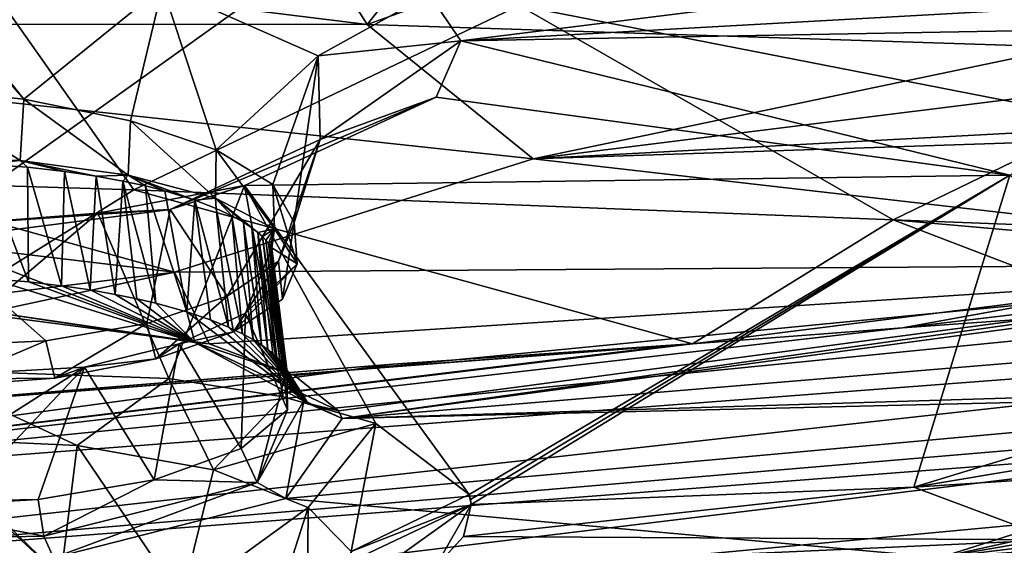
# Model space of a CAD drawing. Header units: metres. Extents: x -147 to 294, y -23 to 81.
# Tile 255 of 256: x 225.08 to 230.79, y 19.35 to 22.4. Entities that reach past the tile are written whole.
import ezdxf

# ---------------------------------------------------------------- set-up
doc = ezdxf.new("R2010")
doc.units = ezdxf.units.M
doc.layers.add('solid_AVA_153', color=7, linetype='CONTINUOUS')

msp = doc.modelspace()

# ---------------------------------------------------------------- linework, layer by layer
at = {"layer": 'solid_AVA_153'}
for points in [[(234.527771, 28.299406, 254.160568), (235.382919, 20.174784, 271.545105), (221.667358, 19.119045, 269.910767)], [(223.232788, 27.505173, 252.498367), (234.527771, 28.299406, 254.160568), (221.667358, 19.119045, 269.910767)], [(232.581573, 22.2782, 271.450806), (232.590057, 23.918365, 268.171967), (230.263031, 23.315866, 268.81488)], [(226.176758, 23.83658, 159.357834), (227.096802, 22.371069, 165.69371), (222.865082, 22.895012, 164.705032)], [(226.176758, 23.83658, 159.357834), (228.029068, 23.537132, 160.221451), (227.096802, 22.371069, 165.69371)], [(228.029068, 23.537132, 160.221451), (229.968918, 23.40189, 160.622589), (227.096802, 22.371069, 165.69371)], [(229.968918, 23.40189, 160.622589), (232.508133, 23.416317, 160.797165), (231.156601, 22.240023, 166.26329)], [(229.968918, 23.40189, 160.622589), (231.156601, 22.240023, 166.26329), (227.096802, 22.371069, 165.69371)], [(231.350571, 21.822039, 272.02713), (230.263031, 23.315866, 268.81488), (227.977478, 22.480185, 269.886444)], [(231.350571, 21.822039, 272.02713), (232.581573, 22.2782, 271.450806), (230.263031, 23.315866, 268.81488)], [(225.74234, 21.411957, 271.386475), (224.572647, 23.074474, 267.660492), (221.290192, 21.548893, 269.821289)], [(225.74234, 21.411957, 271.386475), (227.977478, 22.480185, 269.886444), (224.572647, 23.074474, 267.660492)], [(220.801987, 22.373428, 166.895874), (222.865082, 22.895012, 164.705032), (227.096802, 22.371069, 165.69371)], [(225.104904, 21.937841, 172.138702), (224.421844, 22.790638, 171.897537), (224.422516, 22.730492, 171.937012)], [(225.104904, 21.937841, 172.138702), (225.908661, 22.58914, 172.358032), (224.421844, 22.790638, 171.897537)], [(227.455811, 22.547642, 173.397659), (227.639099, 22.276154, 174.288956), (231.983307, 22.819065, 173.181931)], [(227.639099, 22.276154, 174.288956), (232.087265, 22.526489, 174.205399), (231.983307, 22.819065, 173.181931)], [(225.104904, 21.937841, 172.138702), (224.422516, 22.730492, 171.937012), (224.421494, 22.009129, 172.061035)], [(225.104904, 21.937841, 172.138702), (225.722961, 21.812725, 172.412186), (225.908661, 22.58914, 172.358032)], [(225.722961, 21.812725, 172.412186), (226.219513, 21.64505, 172.853989), (225.908661, 22.58914, 172.358032)], [(225.908661, 22.58914, 172.358032), (226.81218, 22.188883, 173.543167), (227.455811, 22.547642, 173.397659)], [(226.219513, 21.64505, 172.853989), (226.81218, 22.188883, 173.543167), (225.908661, 22.58914, 172.358032)], [(226.81218, 22.188883, 173.543167), (227.639099, 22.276154, 174.288956), (227.455811, 22.547642, 173.397659)], [(227.639099, 22.276154, 174.288956), (232.343002, 22.361605, 174.825455), (232.087265, 22.526489, 174.205399)], [(230.146454, 21.238239, 272.833923), (227.977478, 22.480185, 269.886444), (225.74234, 21.411957, 271.386475)], [(230.146454, 21.238239, 272.833923), (231.350571, 21.822039, 272.02713), (227.977478, 22.480185, 269.886444)], [(228.058685, 21.592308, 168.548615), (231.156601, 22.240023, 166.26329), (235.140762, 22.475643, 166.450821)], [(235.193405, 21.974707, 168.515182), (228.058685, 21.592308, 168.548615), (235.140762, 22.475643, 166.450821)], [(225.979004, 20.935345, 170.772034), (218.470001, 21.831675, 168.866577), (220.801987, 22.373428, 166.895874)], [(228.058685, 21.592308, 168.548615), (220.801987, 22.373428, 166.895874), (227.096802, 22.371069, 165.69371)], [(225.979004, 20.935345, 170.772034), (220.801987, 22.373428, 166.895874), (228.058685, 21.592308, 168.548615)], [(228.058685, 21.592308, 168.548615), (227.096802, 22.371069, 165.69371), (231.156601, 22.240023, 166.26329)], [(230.822876, 21.497652, 177.323639), (232.343002, 22.361605, 174.825455), (227.639099, 22.276154, 174.288956)], [(226.81218, 22.188883, 173.543167), (226.823532, 21.704493, 174.99321), (227.639099, 22.276154, 174.288956)], [(226.823532, 21.704493, 174.99321), (227.49559, 21.94982, 175.318436), (227.639099, 22.276154, 174.288956)], [(227.49559, 21.94982, 175.318436), (230.822876, 21.497652, 177.323639), (227.639099, 22.276154, 174.288956)], [(226.219513, 21.64505, 172.853989), (226.548233, 21.442696, 173.424377), (226.81218, 22.188883, 173.543167)], [(226.548233, 21.442696, 173.424377), (226.672531, 21.223225, 174.054474), (226.81218, 22.188883, 173.543167)], [(226.672531, 21.223225, 174.054474), (226.823532, 21.704493, 174.99321), (226.81218, 22.188883, 173.543167)], [(224.421494, 22.009129, 172.061035), (224.463745, 21.607821, 171.976746), (225.084106, 21.58271, 172.04744)], [(225.104904, 21.937841, 172.138702), (224.421494, 22.009129, 172.061035), (225.084106, 21.58271, 172.04744)], [(225.104904, 21.937841, 172.138702), (225.084106, 21.58271, 172.04744), (225.709915, 21.498314, 172.316452)], [(225.104904, 21.937841, 172.138702), (225.709915, 21.498314, 172.316452), (225.722961, 21.812725, 172.412186)], [(225.953781, 21.297754, 176.162888), (226.384445, 21.437891, 176.824066), (227.49559, 21.94982, 175.318436)], [(226.823532, 21.704493, 174.99321), (225.953781, 21.297754, 176.162888), (227.49559, 21.94982, 175.318436)], [(227.49559, 21.94982, 175.318436), (226.384445, 21.437891, 176.824066), (230.822876, 21.497652, 177.323639)], [(235.193405, 21.974707, 168.515182), (235.20871, 21.82897, 169.087646), (228.058685, 21.592308, 168.548615)], [(223.560608, 20.63728, 171.752502), (218.470001, 21.831675, 168.866577), (225.979004, 20.935345, 170.772034)], [(225.722961, 21.812725, 172.412186), (225.709915, 21.498314, 172.316452), (226.215897, 21.363869, 172.755737)], [(225.722961, 21.812725, 172.412186), (226.215897, 21.363869, 172.755737), (226.219513, 21.64505, 172.853989)], [(233.354111, 20.985777, 171.566666), (228.058685, 21.592308, 168.548615), (235.20871, 21.82897, 169.087646)], [(230.146454, 21.238239, 272.833923), (233.416306, 21.113291, 273.735016), (231.350571, 21.822039, 272.02713)], [(226.284393, 20.796892, 175.277802), (225.953781, 21.297754, 176.162888), (226.823532, 21.704493, 174.99321)], [(226.582458, 20.999832, 174.697891), (226.284393, 20.796892, 175.277802), (226.823532, 21.704493, 174.99321)], [(226.672531, 21.223225, 174.054474), (226.582458, 20.999832, 174.697891), (226.823532, 21.704493, 174.99321)], [(226.219513, 21.64505, 172.853989), (226.215897, 21.363869, 172.755737), (226.557892, 21.186775, 173.333908)], [(226.219513, 21.64505, 172.853989), (226.557892, 21.186775, 173.333908), (226.548233, 21.442696, 173.424377)], [(225.084106, 21.58271, 172.04744), (224.463745, 21.607821, 171.976746), (224.871628, 21.562187, 172.112564)], [(225.084106, 21.58271, 172.04744), (224.871628, 21.562187, 172.112564), (225.125931, 21.543167, 172.170837)], [(225.084106, 21.58271, 172.04744), (225.125931, 21.543167, 172.170837), (225.341782, 21.518934, 172.247314)], [(225.084106, 21.58271, 172.04744), (225.341782, 21.518934, 172.247314), (225.524872, 21.491835, 172.334106)], [(225.709915, 21.498314, 172.316452), (225.084106, 21.58271, 172.04744), (225.524872, 21.491835, 172.334106)], [(233.354111, 20.985777, 171.566666), (225.979004, 20.935345, 170.772034), (228.058685, 21.592308, 168.548615)], [(225.74234, 21.411957, 271.386475), (221.290192, 21.548893, 269.821289), (223.651245, 20.110428, 273.335754)], [(224.871628, 21.562187, 172.112564), (224.915192, 20.896694, 171.937149), (225.13266, 20.878328, 171.980667)], [(225.125931, 21.543167, 172.170837), (224.871628, 21.562187, 172.112564), (225.13266, 20.878328, 171.980667)], [(225.125931, 21.543167, 172.170837), (225.13266, 20.878328, 171.980667), (225.32283, 20.856236, 172.038544)], [(225.341782, 21.518934, 172.247314), (225.125931, 21.543167, 172.170837), (225.32283, 20.856236, 172.038544)], [(225.341782, 21.518934, 172.247314), (225.32283, 20.856236, 172.038544), (225.489014, 20.831932, 172.105713)], [(225.524872, 21.491835, 172.334106), (225.341782, 21.518934, 172.247314), (225.489014, 20.831932, 172.105713)], [(225.524872, 21.491835, 172.334106), (225.489014, 20.831932, 172.105713), (225.634018, 20.806488, 172.178436)], [(225.709915, 21.498314, 172.316452), (225.524872, 21.491835, 172.334106), (225.679916, 21.463449, 172.425812)], [(225.679916, 21.463449, 172.425812), (225.524872, 21.491835, 172.334106), (225.634018, 20.806488, 172.178436)], [(225.709915, 21.498314, 172.316452), (225.679916, 21.463449, 172.425812), (225.811111, 21.43482, 172.518799)], [(225.709915, 21.498314, 172.316452), (225.811111, 21.43482, 172.518799), (225.92215, 21.406635, 172.610626)], [(225.709915, 21.498314, 172.316452), (225.92215, 21.406635, 172.610626), (226.095917, 21.353207, 172.785049)], [(226.215897, 21.363869, 172.755737), (225.709915, 21.498314, 172.316452), (226.095917, 21.353207, 172.785049)], [(227.68689, 19.645834, 182.779907), (230.822876, 21.497652, 177.323639), (226.384445, 21.437891, 176.824066)], [(227.68689, 19.645834, 182.779907), (227.694672, 19.616695, 182.87735), (230.822876, 21.497652, 177.323639)], [(227.694672, 19.616695, 182.87735), (227.699188, 19.58744, 182.97467), (230.822876, 21.497652, 177.323639)], [(227.699188, 19.58744, 182.97467), (230.266479, 19.688309, 183.175385), (230.822876, 21.497652, 177.323639)], [(230.266479, 19.688309, 183.175385), (232.216599, 20.284094, 181.685974), (230.822876, 21.497652, 177.323639)], [(225.74234, 21.411957, 271.386475), (223.651245, 20.110428, 273.335754), (228.981873, 20.519609, 273.870361)], [(225.533722, 21.277107, 177.252365), (225.945465, 20.318893, 180.328064), (226.384445, 21.437891, 176.824066)], [(225.953781, 21.297754, 176.162888), (225.533722, 21.277107, 177.252365), (226.384445, 21.437891, 176.824066)], [(225.679916, 21.463449, 172.425812), (225.634018, 20.806488, 172.178436), (225.760483, 20.780626, 172.254028)], [(225.679916, 21.463449, 172.425812), (225.760483, 20.780626, 172.254028), (225.870758, 20.754862, 172.330536)], [(225.811111, 21.43482, 172.518799), (225.679916, 21.463449, 172.425812), (225.870758, 20.754862, 172.330536)], [(230.146454, 21.238239, 272.833923), (225.74234, 21.411957, 271.386475), (228.981873, 20.519609, 273.870361)], [(225.811111, 21.43482, 172.518799), (225.870758, 20.754862, 172.330536), (226.050751, 20.704979, 172.481049)], [(225.92215, 21.406635, 172.610626), (225.811111, 21.43482, 172.518799), (226.050751, 20.704979, 172.481049)], [(225.945465, 20.318893, 180.328064), (226.609222, 20.212803, 180.75676), (226.384445, 21.437891, 176.824066)], [(227.146774, 20.058001, 181.338882), (227.68689, 19.645834, 182.779907), (226.384445, 21.437891, 176.824066)], [(226.609222, 20.212803, 180.75676), (227.146774, 20.058001, 181.338882), (226.384445, 21.437891, 176.824066)], [(226.548233, 21.442696, 173.424377), (226.557892, 21.186775, 173.333908), (226.690933, 20.983528, 173.986465)], [(226.548233, 21.442696, 173.424377), (226.690933, 20.983528, 173.986465), (226.672531, 21.223225, 174.054474)], [(226.095917, 21.353207, 172.785049), (225.92215, 21.406635, 172.610626), (226.050751, 20.704979, 172.481049)], [(226.095917, 21.353207, 172.785049), (226.050751, 20.704979, 172.481049), (226.18779, 20.658548, 172.622986)], [(226.215897, 21.363869, 172.755737), (226.095917, 21.353207, 172.785049), (226.220978, 21.304955, 172.942596)], [(226.095917, 21.353207, 172.785049), (226.18779, 20.658548, 172.622986), (226.292404, 20.616205, 172.753418)], [(226.220978, 21.304955, 172.942596), (226.095917, 21.353207, 172.785049), (226.292404, 20.616205, 172.753418)], [(226.215897, 21.363869, 172.755737), (226.220978, 21.304955, 172.942596), (226.311737, 21.262365, 173.081467)], [(226.215897, 21.363869, 172.755737), (226.311737, 21.262365, 173.081467), (226.377991, 21.225229, 173.202286)], [(226.215897, 21.363869, 172.755737), (226.377991, 21.225229, 173.202286), (226.426453, 21.193064, 173.306671)], [(226.215897, 21.363869, 172.755737), (226.426453, 21.193064, 173.306671), (226.462143, 21.165344, 173.396393)], [(226.557892, 21.186775, 173.333908), (226.215897, 21.363869, 172.755737), (226.462143, 21.165344, 173.396393)], [(225.953781, 21.297754, 176.162888), (224.572235, 21.120188, 176.612259), (224.584824, 21.20303, 177.41394)], [(225.818237, 20.637157, 175.732315), (224.572235, 21.120188, 176.612259), (225.953781, 21.297754, 176.162888)], [(225.953781, 21.297754, 176.162888), (224.584824, 21.20303, 177.41394), (225.533722, 21.277107, 177.252365)], [(226.284393, 20.796892, 175.277802), (225.818237, 20.637157, 175.732315), (225.953781, 21.297754, 176.162888)], [(226.220978, 21.304955, 172.942596), (226.292404, 20.616205, 172.753418), (226.372772, 20.578148, 172.871307)], [(226.311737, 21.262365, 173.081467), (226.220978, 21.304955, 172.942596), (226.372772, 20.578148, 172.871307)], [(225.533722, 21.277107, 177.252365), (224.465546, 20.371361, 180.005127), (225.945465, 20.318893, 180.328064)], [(225.533722, 21.277107, 177.252365), (224.584824, 21.20303, 177.41394), (224.465546, 20.371361, 180.005127)], [(226.311737, 21.262365, 173.081467), (226.372772, 20.578148, 172.871307), (226.434784, 20.544157, 172.976746)], [(226.377991, 21.225229, 173.202286), (226.311737, 21.262365, 173.081467), (226.434784, 20.544157, 172.976746)], [(230.146454, 21.238239, 272.833923), (228.981873, 20.519609, 273.870361), (231.272797, 20.807066, 273.874023)], [(230.146454, 21.238239, 272.833923), (231.272797, 20.807066, 273.874023), (232.622894, 21.020466, 273.748627)], [(230.146454, 21.238239, 272.833923), (232.622894, 21.020466, 273.748627), (233.416306, 21.113291, 273.735016)], [(226.377991, 21.225229, 173.202286), (226.434784, 20.544157, 172.976746), (226.482697, 20.513912, 173.070511)], [(226.426453, 21.193064, 173.306671), (226.377991, 21.225229, 173.202286), (226.482697, 20.513912, 173.070511)], [(226.426453, 21.193064, 173.306671), (226.482697, 20.513912, 173.070511), (226.519806, 20.487131, 173.15358)], [(226.462143, 21.165344, 173.396393), (226.426453, 21.193064, 173.306671), (226.519806, 20.487131, 173.15358)], [(226.557892, 21.186775, 173.333908), (226.462143, 21.165344, 173.396393), (226.488678, 21.141521, 173.473328)], [(226.557892, 21.186775, 173.333908), (226.488678, 21.141521, 173.473328), (226.508621, 21.121077, 173.539215)], [(226.557892, 21.186775, 173.333908), (226.508621, 21.121077, 173.539215), (226.523621, 21.10354, 173.595612)], [(226.557892, 21.186775, 173.333908), (226.523621, 21.10354, 173.595612), (226.535095, 21.088539, 173.643799)], [(226.557892, 21.186775, 173.333908), (226.535095, 21.088539, 173.643799), (226.543594, 21.075859, 173.684433)], [(226.690933, 20.983528, 173.986465), (226.557892, 21.186775, 173.333908), (226.543594, 21.075859, 173.684433)], [(226.672531, 21.223225, 174.054474), (226.604401, 20.778034, 174.628754), (226.582458, 20.999832, 174.697891)], [(226.672531, 21.223225, 174.054474), (226.690933, 20.983528, 173.986465), (226.604401, 20.778034, 174.628754)], [(230.199997, 20.613127, 273.965607), (235.298447, 20.977573, 274.25705), (235.273224, 21.216507, 273.957153)], [(231.272797, 20.807066, 273.874023), (230.199997, 20.613127, 273.965607), (235.273224, 21.216507, 273.957153)], [(226.462143, 21.165344, 173.396393), (226.519806, 20.487131, 173.15358), (226.548706, 20.463503, 173.226929)], [(226.462143, 21.165344, 173.396393), (226.548706, 20.463503, 173.226929), (226.571365, 20.442678, 173.291611)], [(226.488678, 21.141521, 173.473328), (226.462143, 21.165344, 173.396393), (226.571365, 20.442678, 173.291611)], [(226.488678, 21.141521, 173.473328), (226.571365, 20.442678, 173.291611), (226.589233, 20.424332, 173.348572)], [(226.508621, 21.121077, 173.539215), (226.488678, 21.141521, 173.473328), (226.589233, 20.424332, 173.348572)], [(225.233078, 20.536781, 176.026489), (224.579773, 20.505861, 176.139908), (224.572235, 21.120188, 176.612259)], [(225.233078, 20.536781, 176.026489), (224.572235, 21.120188, 176.612259), (225.818237, 20.637157, 175.732315)], [(226.389862, 20.69771, 174.864883), (226.543594, 21.075859, 173.684433), (226.633911, 20.137064, 174.230423)], [(226.389862, 20.69771, 174.864883), (226.690933, 20.983528, 173.986465), (226.543594, 21.075859, 173.684433)], [(226.508621, 21.121077, 173.539215), (226.589233, 20.424332, 173.348572), (226.603378, 20.408176, 173.398697)], [(226.523621, 21.10354, 173.595612), (226.508621, 21.121077, 173.539215), (226.603378, 20.408176, 173.398697)], [(226.523621, 21.10354, 173.595612), (226.603378, 20.408176, 173.398697), (226.614685, 20.393974, 173.442734)], [(226.535095, 21.088539, 173.643799), (226.523621, 21.10354, 173.595612), (226.614685, 20.393974, 173.442734)], [(226.535095, 21.088539, 173.643799), (226.623367, 20.381458, 173.481491), (226.630524, 20.37075, 173.514481)], [(226.543594, 21.075859, 173.684433), (226.535095, 21.088539, 173.643799), (226.630524, 20.37075, 173.514481)], [(226.535095, 21.088539, 173.643799), (226.614685, 20.393974, 173.442734), (226.623367, 20.381458, 173.481491)], [(226.543594, 21.075859, 173.684433), (226.630524, 20.37075, 173.514481), (226.633911, 20.137064, 174.230423)], [(221.162308, 19.578413, 273.434509), (235.332062, 20.659187, 274.464478), (235.298447, 20.977573, 274.25705)], [(230.199997, 20.613127, 273.965607), (221.162308, 19.578413, 273.434509), (235.298447, 20.977573, 274.25705)], [(226.179413, 20.518812, 172.109268), (225.979004, 20.935345, 170.772034), (233.354111, 20.985777, 171.566666)], [(226.674484, 20.336891, 172.709747), (226.179413, 20.518812, 172.109268), (233.354111, 20.985777, 171.566666)], [(226.582458, 20.999832, 174.697891), (226.320602, 20.589697, 175.198166), (226.284393, 20.796892, 175.277802)], [(226.582458, 20.999832, 174.697891), (226.604401, 20.778034, 174.628754), (226.320602, 20.589697, 175.198166)], [(226.320602, 20.589697, 175.198166), (226.604401, 20.778034, 174.628754), (226.690933, 20.983528, 173.986465)], [(226.389862, 20.69771, 174.864883), (226.320602, 20.589697, 175.198166), (226.690933, 20.983528, 173.986465)], [(226.930145, 20.131273, 173.38089), (226.674484, 20.336891, 172.709747), (233.354111, 20.985777, 171.566666)], [(226.950119, 20.085957, 173.52652), (226.930145, 20.131273, 173.38089), (233.354111, 20.985777, 171.566666)], [(233.257645, 20.934856, 171.719391), (226.950119, 20.085957, 173.52652), (233.354111, 20.985777, 171.566666)], [(224.859329, 20.694553, 171.54483), (223.560608, 20.63728, 171.752502), (225.979004, 20.935345, 170.772034)], [(226.179413, 20.518812, 172.109268), (224.859329, 20.694553, 171.54483), (225.979004, 20.935345, 170.772034)], [(224.915192, 20.896694, 171.937149), (224.88414, 20.708652, 171.774445), (226.096252, 20.526875, 172.310638)], [(225.13266, 20.878328, 171.980667), (224.915192, 20.896694, 171.937149), (226.096252, 20.526875, 172.310638)], [(233.257645, 20.934856, 171.719391), (232.969528, 20.584541, 172.860367), (226.950119, 20.085957, 173.52652)], [(225.32283, 20.856236, 172.038544), (225.13266, 20.878328, 171.980667), (226.096252, 20.526875, 172.310638)], [(225.489014, 20.831932, 172.105713), (225.32283, 20.856236, 172.038544), (226.096252, 20.526875, 172.310638)], [(225.634018, 20.806488, 172.178436), (225.489014, 20.831932, 172.105713), (226.096252, 20.526875, 172.310638)], [(225.760483, 20.780626, 172.254028), (225.634018, 20.806488, 172.178436), (226.096252, 20.526875, 172.310638)], [(226.284393, 20.796892, 175.277802), (225.871017, 20.433247, 175.652542), (225.818237, 20.637157, 175.732315)], [(226.284393, 20.796892, 175.277802), (226.320602, 20.589697, 175.198166), (225.871017, 20.433247, 175.652542)], [(231.272797, 20.807066, 273.874023), (228.981873, 20.519609, 273.870361), (230.199997, 20.613127, 273.965607)], [(225.870758, 20.754862, 172.330536), (225.760483, 20.780626, 172.254028), (226.096252, 20.526875, 172.310638)], [(226.050751, 20.704979, 172.481049), (225.870758, 20.754862, 172.330536), (226.096252, 20.526875, 172.310638)], [(224.88414, 20.708652, 171.774445), (224.859329, 20.694553, 171.54483), (226.179413, 20.518812, 172.109268)], [(226.096252, 20.526875, 172.310638), (224.88414, 20.708652, 171.774445), (226.179413, 20.518812, 172.109268)], [(226.389862, 20.69771, 174.864883), (226.36557, 19.913866, 174.897141), (226.00589, 20.519506, 175.39357)], [(226.389862, 20.69771, 174.864883), (226.00589, 20.519506, 175.39357), (226.320602, 20.589697, 175.198166)], [(226.050751, 20.704979, 172.481049), (226.096252, 20.526875, 172.310638), (226.75412, 20.173471, 173.428879)], [(226.18779, 20.658548, 172.622986), (226.050751, 20.704979, 172.481049), (226.75412, 20.173471, 173.428879)], [(226.389862, 20.69771, 174.864883), (226.633911, 20.137064, 174.230423), (226.36557, 19.913866, 174.897141)], [(221.162308, 19.578413, 273.434509), (221.173752, 19.083233, 273.654358), (235.332062, 20.659187, 274.464478)], [(230.199997, 20.613127, 273.965607), (228.981873, 20.519609, 273.870361), (221.162308, 19.578413, 273.434509)], [(221.173752, 19.083233, 273.654358), (235.371201, 20.288603, 274.561279), (235.332062, 20.659187, 274.464478)], [(225.233078, 20.536781, 176.026489), (225.818237, 20.637157, 175.732315), (225.284286, 20.321434, 175.958847)], [(225.818237, 20.637157, 175.732315), (225.871017, 20.433247, 175.652542), (225.284286, 20.321434, 175.958847)], [(226.292404, 20.616205, 172.753418), (226.18779, 20.658548, 172.622986), (226.75412, 20.173471, 173.428879)], [(226.372772, 20.578148, 172.871307), (226.292404, 20.616205, 172.753418), (226.75412, 20.173471, 173.428879)], [(226.00589, 20.519506, 175.39357), (225.871017, 20.433247, 175.652542), (226.320602, 20.589697, 175.198166)], [(226.434784, 20.544157, 172.976746), (226.372772, 20.578148, 172.871307), (226.75412, 20.173471, 173.428879)], [(232.969528, 20.584541, 172.860367), (233.321411, 20.282173, 173.988998), (226.950119, 20.085957, 173.52652)], [(228.981873, 20.519609, 273.870361), (228.913269, 20.515417, 273.863098), (221.162308, 19.578413, 273.434509)], [(228.913269, 20.515417, 273.863098), (227.244461, 20.40134, 273.691467), (221.162308, 19.578413, 273.434509)], [(228.981873, 20.519609, 273.870361), (223.651245, 20.110428, 273.335754), (228.913269, 20.515417, 273.863098)], [(228.913269, 20.515417, 273.863098), (223.651245, 20.110428, 273.335754), (227.244461, 20.40134, 273.691467)], [(225.233078, 20.536781, 176.026489), (224.604614, 20.270077, 176.077271), (224.579773, 20.505861, 176.139908)], [(225.233078, 20.536781, 176.026489), (225.284286, 20.321434, 175.958847), (224.604614, 20.270077, 176.077271)], [(226.00589, 20.519506, 175.39357), (225.860764, 19.731941, 175.424011), (225.457703, 20.385426, 175.771683)], [(226.00589, 20.519506, 175.39357), (225.457703, 20.385426, 175.771683), (225.871017, 20.433247, 175.652542)], [(226.00589, 20.519506, 175.39357), (226.36557, 19.913866, 174.897141), (225.860764, 19.731941, 175.424011)], [(226.096252, 20.526875, 172.310638), (226.179413, 20.518812, 172.109268), (226.674484, 20.336891, 172.709747)], [(226.096252, 20.526875, 172.310638), (226.674484, 20.336891, 172.709747), (226.930145, 20.131273, 173.38089)], [(226.096252, 20.526875, 172.310638), (226.930145, 20.131273, 173.38089), (226.75412, 20.173471, 173.428879)], [(226.482697, 20.513912, 173.070511), (226.434784, 20.544157, 172.976746), (226.75412, 20.173471, 173.428879)], [(226.519806, 20.487131, 173.15358), (226.482697, 20.513912, 173.070511), (226.75412, 20.173471, 173.428879)], [(226.548706, 20.463503, 173.226929), (226.519806, 20.487131, 173.15358), (226.75412, 20.173471, 173.428879)], [(226.571365, 20.442678, 173.291611), (226.548706, 20.463503, 173.226929), (226.75412, 20.173471, 173.428879)], [(226.589233, 20.424332, 173.348572), (226.571365, 20.442678, 173.291611), (226.75412, 20.173471, 173.428879)], [(227.244461, 20.40134, 273.691467), (222.230194, 19.995468, 273.176727), (221.162308, 19.578413, 273.434509)], [(227.244461, 20.40134, 273.691467), (223.651245, 20.110428, 273.335754), (222.230194, 19.995468, 273.176727)], [(225.457703, 20.385426, 175.771683), (224.223602, 19.600798, 175.77562), (224.151657, 20.310732, 175.931519)], [(225.457703, 20.385426, 175.771683), (224.151657, 20.310732, 175.931519), (225.284286, 20.321434, 175.958847)], [(225.457703, 20.385426, 175.771683), (224.707413, 19.59024, 175.812271), (224.223602, 19.600798, 175.77562)], [(225.457703, 20.385426, 175.771683), (225.189178, 19.618214, 175.740067), (224.707413, 19.59024, 175.812271)], [(225.457703, 20.385426, 175.771683), (225.860764, 19.731941, 175.424011), (225.189178, 19.618214, 175.740067)], [(225.457703, 20.385426, 175.771683), (225.284286, 20.321434, 175.958847), (225.871017, 20.433247, 175.652542)], [(226.603378, 20.408176, 173.398697), (226.589233, 20.424332, 173.348572), (226.75412, 20.173471, 173.428879)], [(226.614685, 20.393974, 173.442734), (226.603378, 20.408176, 173.398697), (226.75412, 20.173471, 173.428879)], [(226.623367, 20.381458, 173.481491), (226.614685, 20.393974, 173.442734), (226.75412, 20.173471, 173.428879)], [(226.623367, 20.381458, 173.481491), (226.75412, 20.173471, 173.428879), (226.729095, 20.191214, 173.439331)], [(226.623367, 20.381458, 173.481491), (226.729095, 20.191214, 173.439331), (226.630524, 20.37075, 173.514481)], [(225.414505, 19.929922, 180.704041), (225.945465, 20.318893, 180.328064), (224.465546, 20.371361, 180.005127)], [(225.414505, 19.929922, 180.704041), (224.465546, 20.371361, 180.005127), (224.487762, 19.973322, 180.535187)], [(226.630524, 20.37075, 173.514481), (226.729095, 20.191214, 173.439331), (226.458328, 19.71666, 174.891174)], [(226.633911, 20.137064, 174.230423), (226.630524, 20.37075, 173.514481), (226.458328, 19.71666, 174.891174)], [(221.173752, 19.083233, 273.654358), (221.215851, 18.567869, 273.642273), (235.371201, 20.288603, 274.561279)], [(235.371201, 20.288603, 274.561279), (221.215851, 18.567869, 273.642273), (235.413086, 19.895332, 274.532532)], [(225.284286, 20.321434, 175.958847), (224.151657, 20.310732, 175.931519), (224.604614, 20.270077, 176.077271)], [(225.414505, 19.929922, 180.704041), (226.205124, 19.788937, 181.183243), (225.945465, 20.318893, 180.328064)], [(226.205124, 19.788937, 181.183243), (226.609222, 20.212803, 180.75676), (225.945465, 20.318893, 180.328064)], [(233.321411, 20.282173, 173.988998), (233.440796, 20.242018, 174.158859), (226.950119, 20.085957, 173.52652)], [(230.266479, 19.688309, 183.175385), (232.404739, 20.046801, 182.533066), (232.216599, 20.284094, 181.685974)], [(226.205124, 19.788937, 181.183243), (227.146774, 20.058001, 181.338882), (226.609222, 20.212803, 180.75676)], [(226.625168, 19.622349, 174.965179), (226.950119, 20.085957, 173.52652), (233.440796, 20.242018, 174.158859)], [(230.417847, 19.281448, 176.606094), (226.625168, 19.622349, 174.965179), (233.440796, 20.242018, 174.158859)], [(234.187881, 20.118048, 174.801132), (230.417847, 19.281448, 176.606094), (233.440796, 20.242018, 174.158859)], [(226.666824, 6.360106, 267.585846), (221.667358, 19.119045, 269.910767), (235.382919, 20.174784, 271.545105)], [(226.458328, 19.71666, 174.891174), (226.729095, 20.191214, 173.439331), (226.625168, 19.622349, 174.965179)], [(226.729095, 20.191214, 173.439331), (226.950119, 20.085957, 173.52652), (226.625168, 19.622349, 174.965179)], [(226.666824, 6.360106, 267.585846), (235.382919, 20.174784, 271.545105), (236.747787, 7.212847, 268.464081)], [(226.729095, 20.191214, 173.439331), (226.75412, 20.173471, 173.428879), (226.950119, 20.085957, 173.52652)], [(226.75412, 20.173471, 173.428879), (226.930145, 20.131273, 173.38089), (226.950119, 20.085957, 173.52652)], [(226.36557, 19.913866, 174.897141), (226.633911, 20.137064, 174.230423), (226.458328, 19.71666, 174.891174)], [(235.386078, 20.145098, 175.109726), (235.412796, 19.891119, 175.965576), (230.417847, 19.281448, 176.606094)], [(234.187881, 20.118048, 174.801132), (235.386078, 20.145098, 175.109726), (230.417847, 19.281448, 176.606094)], [(226.205124, 19.788937, 181.183243), (226.754211, 19.57165, 181.898041), (227.146774, 20.058001, 181.338882)], [(226.754211, 19.57165, 181.898041), (227.00351, 19.316538, 182.749161), (227.146774, 20.058001, 181.338882)], [(227.00351, 19.316538, 182.749161), (227.68689, 19.645834, 182.779907), (227.146774, 20.058001, 181.338882)], [(230.266479, 19.688309, 183.175385), (232.822922, 19.855896, 183.295578), (232.404739, 20.046801, 182.533066)], [(225.318939, 19.169428, 180.807999), (224.487762, 19.973322, 180.535187), (224.489487, 19.934301, 180.559937)], [(225.318939, 19.169428, 180.807999), (225.414505, 19.929922, 180.704041), (224.487762, 19.973322, 180.535187)], [(225.318939, 19.169428, 180.807999), (224.489487, 19.934301, 180.559937), (224.515594, 19.215193, 180.682175)], [(225.318939, 19.169428, 180.807999), (226.020126, 19.038069, 181.206284), (225.414505, 19.929922, 180.704041)], [(226.020126, 19.038069, 181.206284), (226.205124, 19.788937, 181.183243), (225.414505, 19.929922, 180.704041)], [(221.215851, 18.567869, 273.642273), (235.975128, 14.554294, 273.108093), (235.413086, 19.895332, 274.532532)], [(225.860764, 19.731941, 175.424011), (226.36557, 19.913866, 174.897141), (226.458328, 19.71666, 174.891174)], [(235.412796, 19.891119, 175.965576), (235.439819, 19.634407, 176.826019), (230.417847, 19.281448, 176.606094)], [(231.083878, 19.383968, 184.399536), (232.822922, 19.855896, 183.295578), (230.266479, 19.688309, 183.175385)], [(226.020126, 19.038069, 181.206284), (226.754211, 19.57165, 181.898041), (226.205124, 19.788937, 181.183243)], [(225.860764, 19.731941, 175.424011), (225.221237, 19.405449, 175.774368), (225.189178, 19.618214, 175.740067)], [(225.860764, 19.731941, 175.424011), (226.458328, 19.71666, 174.891174), (225.221237, 19.405449, 175.774368)], [(226.458328, 19.71666, 174.891174), (225.276703, 19.279192, 175.931778), (225.221237, 19.405449, 175.774368)], [(226.458328, 19.71666, 174.891174), (226.625168, 19.622349, 174.965179), (225.276703, 19.279192, 175.931778)], [(227.00351, 19.316538, 182.749161), (227.699188, 19.58744, 182.97467), (227.68689, 19.645834, 182.779907)], [(227.653839, 19.402021, 183.578888), (230.266479, 19.688309, 183.175385), (227.699188, 19.58744, 182.97467)], [(227.653839, 19.402021, 183.578888), (231.083878, 19.383968, 184.399536), (230.266479, 19.688309, 183.175385)], [(227.68689, 19.645834, 182.779907), (227.699188, 19.58744, 182.97467), (227.694672, 19.616695, 182.87735)], [(224.20784, 19.384802, 175.803848), (224.223602, 19.600798, 175.77562), (225.221237, 19.405449, 175.774368)], [(224.223602, 19.600798, 175.77562), (225.189178, 19.618214, 175.740067), (225.221237, 19.405449, 175.774368)], [(224.223602, 19.600798, 175.77562), (224.707413, 19.59024, 175.812271), (225.189178, 19.618214, 175.740067)], [(230.417847, 19.281448, 176.606094), (225.276703, 19.279192, 175.931778), (226.625168, 19.622349, 174.965179)], [(226.832275, 18.967247, 183.802658), (227.488159, 19.220268, 184.150604), (227.699188, 19.58744, 182.97467)], [(226.832275, 18.967247, 183.802658), (227.699188, 19.58744, 182.97467), (227.001328, 19.258152, 182.897247)], [(227.001328, 19.258152, 182.897247), (227.699188, 19.58744, 182.97467), (227.00351, 19.316538, 182.749161)], [(227.653839, 19.402021, 183.578888), (227.699188, 19.58744, 182.97467), (227.488159, 19.220268, 184.150604)], [(230.585434, 17.498968, 182.526855), (230.417847, 19.281448, 176.606094), (235.439819, 19.634407, 176.826019)], [(233.525894, 18.549349, 179.812729), (230.585434, 17.498968, 182.526855), (235.439819, 19.634407, 176.826019)], [(226.020126, 19.038069, 181.206284), (226.519089, 18.838476, 181.820831), (226.754211, 19.57165, 181.898041)], [(226.519089, 18.838476, 181.820831), (226.745605, 18.596064, 182.559845), (226.754211, 19.57165, 181.898041)], [(226.745605, 18.596064, 182.559845), (227.00351, 19.316538, 182.749161), (226.754211, 19.57165, 181.898041)], [(224.20784, 19.384802, 175.803848), (225.221237, 19.405449, 175.774368), (225.276703, 19.279192, 175.931778)], [(224.20784, 19.384802, 175.803848), (225.276703, 19.279192, 175.931778), (224.727463, 19.241922, 176.012634)], [(227.653839, 19.402021, 183.578888), (227.488159, 19.220268, 184.150604), (231.083878, 19.383968, 184.399536)], [(227.488159, 19.220268, 184.150604), (231.406357, 19.319679, 184.701477), (231.083878, 19.383968, 184.399536)]]:
    msp.add_3dface(points, dxfattribs=at)

doc.saveas('drawing.dxf')
